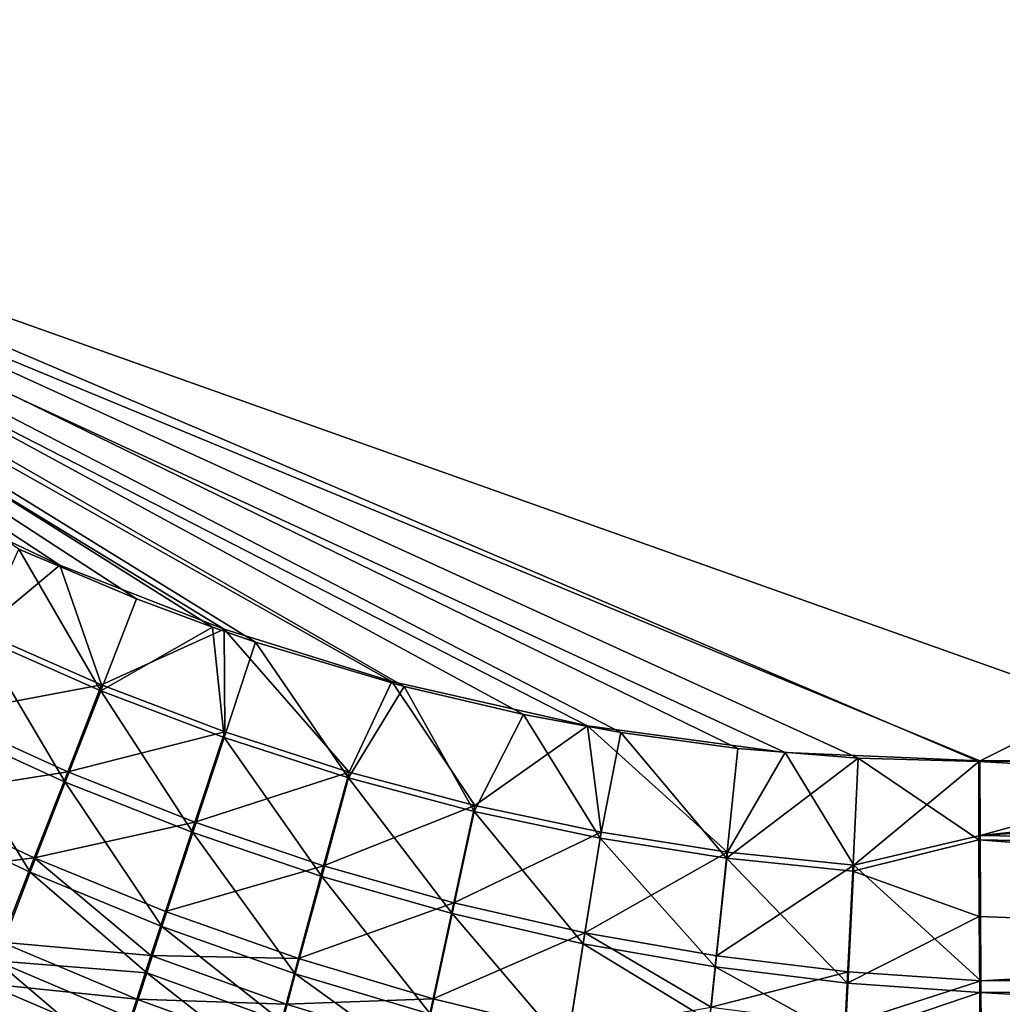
# Model space of a CAD drawing. Header units: metres. Extents: x -901 to 901, y -486 to 401.
# Tile 69 of 256: x -484 to -436, y -236 to -188. Entities that reach past the tile are written whole.
import ezdxf

# ---------------------------------------------------------------- set-up
doc = ezdxf.new("R2010")
doc.units = ezdxf.units.M

msp = doc.modelspace()

# ---------------------------------------------------------------- linework, layer by layer
at = {"layer": 'top0'}
for points in [[(-520.393921, -188.45813, -493.390167), (-556.825012, -127.259506, -492.974121), (-63.320282, -33.791721, -503.495331)], [(-63.258526, -33.780186, -500.496002), (-553.594482, -136.830185, -490.000427), (-518.588135, -190.194061, -490.413635)], [(-62.851711, -35.5509, -503.495331), (-520.393921, -188.45813, -493.390167), (-63.320282, -33.791721, -503.495331)], [(-62.84462, -35.365765, -500.496002), (-63.258526, -33.780186, -500.496002), (-518.588135, -190.194061, -490.413635)], [(-437.335358, -223.870071, -494.717072), (-520.393921, -188.45813, -493.390167), (-62.851711, -35.5509, -503.495331)], [(-518.588135, -190.194061, -490.413635), (-423.970123, -223.826447, -491.966522), (-62.84462, -35.365765, -500.496002)], [(-62.118618, -37.228283, -503.495331), (-437.335358, -223.870071, -494.717072), (-62.851711, -35.5509, -503.495331)], [(-341.090759, -223.79567, -496.466583), (-437.335358, -223.870071, -494.717072), (-62.118618, -37.228283, -503.495331)], [(-437.335358, -223.870071, -494.717072), (-443.178528, -223.713989, -494.608795), (-520.393921, -188.45813, -493.390167)], [(-443.178528, -223.713989, -494.608795), (-449.004364, -223.236893, -494.503418), (-520.393921, -188.45813, -493.390167)], [(-520.393921, -188.45813, -493.390167), (-449.004364, -223.236893, -494.503418), (-454.678619, -222.464706, -494.403168)], [(-454.678619, -222.464706, -494.403168), (-459.38681, -221.592926, -494.321655), (-520.393921, -188.45813, -493.390167)], [(-459.38681, -221.592926, -494.321655), (-465.170959, -220.232056, -494.223541), (-520.393921, -188.45813, -493.390167)], [(-520.393921, -188.45813, -493.390167), (-465.170959, -220.232056, -494.223541), (-472.374176, -218.08316, -494.10437)], [(-472.374176, -218.08316, -494.10437), (-474.462921, -217.363785, -494.070435), (-520.393921, -188.45813, -493.390167)], [(-474.462921, -217.363785, -494.070435), (-478.14621, -215.987137, -494.01123), (-520.393921, -188.45813, -493.390167)], [(-520.393921, -188.45813, -493.390167), (-478.14621, -215.987137, -494.01123), (-483.842773, -213.578735, -493.921265)], [(-446.716522, -223.428253, -491.544159), (-437.279114, -223.842056, -491.717743), (-518.588135, -190.194061, -490.413635)], [(-437.279114, -223.842056, -491.717743), (-423.970123, -223.826447, -491.966522), (-518.588135, -190.194061, -490.413635)], [(-488.887115, -211.042206, -490.843292), (-481.853058, -214.34523, -490.952545), (-518.588135, -190.194061, -490.413635)], [(-518.588135, -190.194061, -490.413635), (-481.853058, -214.34523, -490.952545), (-473.900177, -217.460693, -491.079559)], [(-473.900177, -217.460693, -491.079559), (-465.779663, -219.993759, -491.213226), (-518.588135, -190.194061, -490.413635)], [(-465.779663, -219.993759, -491.213226), (-456.292633, -222.140701, -491.374786), (-518.588135, -190.194061, -490.413635)], [(-518.588135, -190.194061, -490.413635), (-456.292633, -222.140701, -491.374786), (-446.716522, -223.428253, -491.544159)], [(-481.853058, -214.34523, -490.952545), (-488.887115, -211.042206, -490.843292), (-485.720184, -217.568359, -490.683807)], [(-479.873566, -220.436981, -493.757294), (-485.762665, -217.847473, -493.672791), (-483.842773, -213.578735, -493.921265)], [(-478.14621, -215.987137, -494.01123), (-479.873566, -220.436981, -493.757294), (-483.842773, -213.578735, -493.921265)], [(-479.835541, -220.157227, -490.768646), (-481.853058, -214.34523, -490.952545), (-485.720184, -217.568359, -490.683807)], [(-473.900177, -217.460693, -491.079559), (-481.853058, -214.34523, -490.952545), (-479.835541, -220.157227, -490.768646)], [(-478.14621, -215.987137, -494.01123), (-474.462921, -217.363785, -494.070435), (-479.873566, -220.436981, -493.757294)], [(-487.541382, -221.610062, -490.113922), (-479.835541, -220.157227, -490.768646), (-485.720184, -217.568359, -490.683807)], [(-474.462921, -217.363785, -494.070435), (-473.902893, -222.708511, -493.844391), (-479.873566, -220.436981, -493.757294)], [(-473.867554, -222.428253, -490.856079), (-473.900177, -217.460693, -491.079559), (-479.835541, -220.157227, -490.768646)], [(-474.462921, -217.363785, -494.070435), (-472.374176, -218.08316, -494.10437), (-473.902893, -222.708511, -493.844391)], [(-465.779663, -219.993759, -491.213226), (-473.900177, -217.460693, -491.079559), (-467.833038, -224.377823, -490.945984)], [(-473.900177, -217.460693, -491.079559), (-473.867554, -222.428253, -490.856079), (-467.833038, -224.377823, -490.945984)], [(-487.672058, -222.095596, -493.073944), (-485.762665, -217.847473, -493.672791), (-481.593872, -224.862442, -493.139069)], [(-485.762665, -217.847473, -493.672791), (-479.873566, -220.436981, -493.757294), (-481.593872, -224.862442, -493.139069)], [(-472.374176, -218.08316, -494.10437), (-467.867432, -224.658722, -493.933838), (-473.902893, -222.708511, -493.844391)], [(-472.374176, -218.08316, -494.10437), (-465.170959, -220.232056, -494.223541), (-467.867432, -224.658722, -493.933838)], [(-465.779663, -219.993759, -491.213226), (-467.833038, -224.377823, -490.945984), (-461.748871, -226.002289, -491.038086)], [(-456.292633, -222.140701, -491.374786), (-465.779663, -219.993759, -491.213226), (-461.748871, -226.002289, -491.038086)], [(-481.476715, -224.367981, -490.180298), (-479.835541, -220.157227, -490.768646), (-487.541382, -221.610062, -490.113922)], [(-481.593872, -224.862442, -493.139069), (-479.873566, -220.436981, -493.757294), (-475.420959, -227.310516, -493.204834)], [(-473.867554, -222.428253, -490.856079), (-479.835541, -220.157227, -490.768646), (-481.476715, -224.367981, -490.180298)], [(-479.873566, -220.436981, -493.757294), (-473.902893, -222.708511, -493.844391), (-475.420959, -227.310516, -493.204834)], [(-465.170959, -220.232056, -494.223541), (-461.784088, -226.284271, -494.025452), (-467.867432, -224.658722, -493.933838)], [(-465.170959, -220.232056, -494.223541), (-459.38681, -221.592926, -494.321655), (-461.784088, -226.284271, -494.025452)], [(-489.337891, -225.608505, -489.214813), (-481.476715, -224.367981, -490.180298), (-487.541382, -221.610062, -490.113922)], [(-459.38681, -221.592926, -494.321655), (-455.671936, -227.58139, -494.118988), (-461.784088, -226.284271, -494.025452)], [(-459.38681, -221.592926, -494.321655), (-454.678619, -222.464706, -494.403168), (-455.671936, -227.58139, -494.118988)], [(-489.555481, -226.298203, -492.129059), (-487.672058, -222.095596, -493.073944), (-483.289215, -229.238678, -492.161194)], [(-487.672058, -222.095596, -493.073944), (-481.593872, -224.862442, -493.139069), (-483.289215, -229.238678, -492.161194)], [(-456.292633, -222.140701, -491.374786), (-461.748871, -226.002289, -491.038086), (-455.634003, -227.297592, -491.132202)], [(-446.716522, -223.428253, -491.544159), (-456.292633, -222.140701, -491.374786), (-449.511169, -228.259048, -491.228149)], [(-449.511169, -228.259048, -491.228149), (-456.292633, -222.140701, -491.374786), (-455.634003, -227.297592, -491.132202)], [(-473.867554, -222.428253, -490.856079), (-481.476715, -224.367981, -490.180298), (-475.316132, -226.807358, -490.247467)], [(-473.902893, -222.708511, -493.844391), (-469.169189, -229.435562, -493.270966), (-475.420959, -227.310516, -493.204834)], [(-467.833038, -224.377823, -490.945984), (-473.867554, -222.428253, -490.856079), (-475.316132, -226.807358, -490.247467)], [(-473.902893, -222.708511, -493.844391), (-467.867432, -224.658722, -493.933838), (-469.169189, -229.435562, -493.270966)], [(-454.678619, -222.464706, -494.403168), (-449.553864, -228.545639, -494.214294), (-455.671936, -227.58139, -494.118988)], [(-454.678619, -222.464706, -494.403168), (-449.004364, -223.236893, -494.503418), (-449.553864, -228.545639, -494.214294)], [(-449.004364, -223.236893, -494.503418), (-443.178528, -223.713989, -494.608795), (-449.553864, -228.545639, -494.214294)], [(-443.178528, -223.713989, -494.608795), (-443.441223, -229.176102, -494.311218), (-449.553864, -228.545639, -494.214294)], [(-443.392242, -228.885345, -491.325775), (-446.716522, -223.428253, -491.544159), (-449.511169, -228.259048, -491.228149)], [(-437.279114, -223.842056, -491.717743), (-446.716522, -223.428253, -491.544159), (-443.392242, -228.885345, -491.325775)], [(-437.323761, -227.669739, -494.566437), (-443.441223, -229.176102, -494.311218), (-443.178528, -223.713989, -494.608795)], [(-437.335358, -223.870071, -494.717072), (-437.323761, -227.669739, -494.566437), (-443.178528, -223.713989, -494.608795)], [(-437.335358, -223.870071, -494.717072), (-341.090759, -223.79567, -496.466583), (-340.949799, -229.396317, -496.149994)], [(-340.904205, -229.093536, -493.165802), (-381.537445, -223.778259, -492.746674), (-437.268097, -227.462662, -491.574097)], [(-437.268097, -227.462662, -491.574097), (-381.537445, -223.778259, -492.746674), (-402.263153, -223.800766, -492.368256)], [(-437.268097, -227.462662, -491.574097), (-402.263153, -223.800766, -492.368256), (-423.970123, -223.826447, -491.966522)], [(-437.268097, -227.462662, -491.574097), (-437.279114, -223.842056, -491.717743), (-443.392242, -228.885345, -491.325775)], [(-437.323761, -227.669739, -494.566437), (-437.335358, -223.870071, -494.717072), (-340.949799, -229.396317, -496.149994)], [(-437.279114, -223.842056, -491.717743), (-437.268097, -227.462662, -491.574097), (-423.970123, -223.826447, -491.966522)], [(-481.476715, -224.367981, -490.180298), (-489.337891, -225.608505, -489.214813), (-483.094116, -228.531937, -489.249817)], [(-475.316132, -226.807358, -490.247467), (-481.476715, -224.367981, -490.180298), (-483.094116, -228.531937, -489.249817)], [(-467.833038, -224.377823, -490.945984), (-475.316132, -226.807358, -490.247467), (-469.075531, -228.923706, -490.315155)], [(-467.867432, -224.658722, -493.933838), (-462.854584, -231.233292, -493.337128), (-469.169189, -229.435562, -493.270966)], [(-461.748871, -226.002289, -491.038086), (-467.833038, -224.377823, -490.945984), (-469.075531, -228.923706, -490.315155)], [(-467.867432, -224.658722, -493.933838), (-461.784088, -226.284271, -494.025452), (-462.854584, -231.233292, -493.337128)], [(-483.289215, -229.238678, -492.161194), (-481.593872, -224.862442, -493.139069), (-476.915222, -231.859253, -492.190765)], [(-481.593872, -224.862442, -493.139069), (-475.420959, -227.310516, -493.204834), (-476.915222, -231.859253, -492.190765)], [(-483.094116, -228.531937, -489.249817), (-489.337891, -225.608505, -489.214813), (-491.097595, -229.536926, -487.99057)], [(-461.748871, -226.002289, -491.038086), (-469.075531, -228.923706, -490.315155), (-462.770905, -230.712494, -490.383026)], [(-455.634003, -227.297592, -491.132202), (-461.748871, -226.002289, -491.038086), (-462.770905, -230.712494, -490.383026)], [(-489.555481, -226.298203, -492.129059), (-483.289215, -229.238678, -492.161194), (-484.947723, -233.535233, -490.8284)], [(-461.784088, -226.284271, -494.025452), (-456.494568, -232.698608, -493.403076), (-462.854584, -231.233292, -493.337128)], [(-461.784088, -226.284271, -494.025452), (-455.671936, -227.58139, -494.118988), (-456.494568, -232.698608, -493.403076)], [(-475.316132, -226.807358, -490.247467), (-483.094116, -228.531937, -489.249817), (-476.742004, -231.135803, -489.282532)], [(-469.075531, -228.923706, -490.315155), (-475.316132, -226.807358, -490.247467), (-476.742004, -231.135803, -489.282532)], [(-476.915222, -231.859253, -492.190765), (-475.420959, -227.310516, -493.204834), (-470.448578, -234.154694, -492.217224)], [(-475.420959, -227.310516, -493.204834), (-469.169189, -229.435562, -493.270966), (-470.448578, -234.154694, -492.217224)], [(-462.770905, -230.712494, -490.383026), (-456.419617, -232.168411, -490.450806), (-455.634003, -227.297592, -491.132202)], [(-455.671936, -227.58139, -494.118988), (-450.108978, -233.825058, -493.468658), (-456.494568, -232.698608, -493.403076)], [(-456.419617, -232.168411, -490.450806), (-449.511169, -228.259048, -491.228149), (-455.634003, -227.297592, -491.132202)], [(-455.671936, -227.58139, -494.118988), (-449.553864, -228.545639, -494.214294), (-450.108978, -233.825058, -493.468658)], [(-443.392242, -228.885345, -491.325775), (-437.234711, -234.495636, -490.6586), (-437.268097, -227.462662, -491.574097)], [(-437.234711, -234.495636, -490.6586), (-340.904205, -229.093536, -493.165802), (-437.268097, -227.462662, -491.574097)], [(-437.323761, -227.669739, -494.566437), (-437.308258, -231.378738, -494.195465), (-443.441223, -229.176102, -494.311218)], [(-340.949799, -229.396317, -496.149994), (-340.923492, -234.963837, -495.328735), (-437.323761, -227.669739, -494.566437)], [(-340.923492, -234.963837, -495.328735), (-437.308258, -231.378738, -494.195465), (-437.323761, -227.669739, -494.566437)], [(-483.094116, -228.531937, -489.249817), (-491.097595, -229.536926, -487.99057), (-484.676453, -232.620102, -487.981598)], [(-477.443207, -233.27121, -488.667877), (-483.094116, -228.531937, -489.249817), (-484.676453, -232.620102, -487.981598)], [(-476.742004, -231.135803, -489.282532), (-483.094116, -228.531937, -489.249817), (-477.443207, -233.27121, -488.667877)], [(-449.511169, -228.259048, -491.228149), (-456.419617, -232.168411, -490.450806), (-450.041504, -233.28479, -490.518402)], [(-449.553864, -228.545639, -494.214294), (-443.709747, -234.609665, -493.533844), (-450.108978, -233.825058, -493.468658)], [(-443.392242, -228.885345, -491.325775), (-449.511169, -228.259048, -491.228149), (-450.041504, -233.28479, -490.518402)], [(-443.441223, -229.176102, -494.311218), (-443.709747, -234.609665, -493.533844), (-449.553864, -228.545639, -494.214294)], [(-469.075531, -228.923706, -490.315155), (-476.742004, -231.135803, -489.282532), (-470.296661, -233.414719, -489.312408)], [(-462.770905, -230.712494, -490.383026), (-469.075531, -228.923706, -490.315155), (-470.296661, -233.414719, -489.312408)], [(-450.041504, -233.28479, -490.518402), (-443.648865, -234.05838, -490.585754), (-443.392242, -228.885345, -491.325775)], [(-443.648865, -234.05838, -490.585754), (-437.234711, -234.495636, -490.6586), (-443.392242, -228.885345, -491.325775)], [(-484.947723, -233.535233, -490.8284), (-483.289215, -229.238678, -492.161194), (-477.649994, -234.103317, -491.544861)], [(-483.289215, -229.238678, -492.161194), (-476.915222, -231.859253, -492.190765), (-477.649994, -234.103317, -491.544861)], [(-469.169189, -229.435562, -493.270966), (-463.904449, -236.119797, -492.240112), (-470.448578, -234.154694, -492.217224)], [(-469.169189, -229.435562, -493.270966), (-462.854584, -231.233292, -493.337128), (-463.904449, -236.119797, -492.240112)], [(-437.308258, -231.378738, -494.195465), (-443.709747, -234.609665, -493.533844), (-443.441223, -229.176102, -494.311218)], [(-340.87915, -234.394608, -492.38385), (-340.904205, -229.093536, -493.165802), (-437.234711, -234.495636, -490.6586)], [(-470.296661, -233.414719, -489.312408), (-463.773254, -235.363251, -489.33902), (-462.770905, -230.712494, -490.383026)], [(-463.773254, -235.363251, -489.33902), (-456.419617, -232.168411, -490.450806), (-462.770905, -230.712494, -490.383026)], [(-470.296661, -233.414719, -489.312408), (-476.742004, -231.135803, -489.282532), (-477.443207, -233.27121, -488.667877)], [(-462.854584, -231.233292, -493.337128), (-457.298676, -237.748123, -492.259033), (-463.904449, -236.119797, -492.240112)], [(-462.854584, -231.233292, -493.337128), (-456.494568, -232.698608, -493.403076), (-457.298676, -237.748123, -492.259033)], [(-437.308258, -231.378738, -494.195465), (-437.288696, -235.059128, -493.604736), (-443.709747, -234.609665, -493.533844)], [(-437.288696, -235.059128, -493.604736), (-437.308258, -231.378738, -494.195465), (-340.923492, -234.963837, -495.328735)], [(-477.649994, -234.103317, -491.544861), (-476.915222, -231.859253, -492.190765), (-471.076843, -236.481445, -491.545502)], [(-476.915222, -231.859253, -492.190765), (-470.448578, -234.154694, -492.217224), (-471.076843, -236.481445, -491.545502)], [(-463.773254, -235.363251, -489.33902), (-457.187592, -236.974808, -489.361969), (-456.419617, -232.168411, -490.450806)], [(-457.187592, -236.974808, -489.361969), (-450.30127, -235.774231, -490.002808), (-456.419617, -232.168411, -490.450806)], [(-456.419617, -232.168411, -490.450806), (-450.30127, -235.774231, -490.002808), (-450.041504, -233.28479, -490.518402)], [(-485.450989, -234.626877, -487.222382), (-478.134827, -235.382187, -487.965973), (-484.676453, -232.620102, -487.981598)], [(-484.676453, -232.620102, -487.981598), (-478.134827, -235.382187, -487.965973), (-477.443207, -233.27121, -488.667877)], [(-456.494568, -232.698608, -493.403076), (-450.38089, -236.44014, -492.927002), (-457.298676, -237.748123, -492.259033)], [(-456.494568, -232.698608, -493.403076), (-450.108978, -233.825058, -493.468658), (-450.38089, -236.44014, -492.927002)], [(-478.134827, -235.382187, -487.965973), (-470.896332, -235.629013, -488.673187), (-477.443207, -233.27121, -488.667877)], [(-477.443207, -233.27121, -488.667877), (-470.896332, -235.629013, -488.673187), (-470.296661, -233.414719, -489.312408)], [(-450.30127, -235.774231, -490.002808), (-443.648865, -234.05838, -490.585754), (-450.041504, -233.28479, -490.518402)], [(-484.947723, -233.535233, -490.8284), (-479.088226, -238.510406, -489.978607), (-485.759552, -235.644257, -490.030518)], [(-479.088226, -238.510406, -489.978607), (-484.947723, -233.535233, -490.8284), (-478.374786, -236.321686, -490.80719)], [(-478.374786, -236.321686, -490.80719), (-484.947723, -233.535233, -490.8284), (-477.649994, -234.103317, -491.544861)], [(-470.896332, -235.629013, -488.673187), (-463.773254, -235.363251, -489.33902), (-470.296661, -233.414719, -489.312408)], [(-450.108978, -233.825058, -493.468658), (-443.839355, -237.299866, -492.967834), (-450.38089, -236.44014, -492.927002)], [(-443.709747, -234.609665, -493.533844), (-443.839355, -237.299866, -492.967834), (-450.108978, -233.825058, -493.468658)], [(-477.649994, -234.103317, -491.544861), (-471.695831, -238.780334, -490.778076), (-478.374786, -236.321686, -490.80719)], [(-477.649994, -234.103317, -491.544861), (-471.076843, -236.481445, -491.545502), (-471.695831, -238.780334, -490.778076)], [(-471.076843, -236.481445, -491.545502), (-470.448578, -234.154694, -492.217224), (-464.419037, -238.527481, -491.540161)], [(-470.448578, -234.154694, -492.217224), (-463.904449, -236.119797, -492.240112), (-464.419037, -238.527481, -491.540161)], [(-450.30127, -235.774231, -490.002808), (-443.772766, -236.619598, -490.046906), (-443.648865, -234.05838, -490.585754)], [(-443.772766, -236.619598, -490.046906), (-437.234711, -234.495636, -490.6586), (-443.648865, -234.05838, -490.585754)], [(-486.212952, -236.604828, -486.381409), (-478.815674, -237.464966, -487.177521), (-485.450989, -234.626877, -487.222382)], [(-485.450989, -234.626877, -487.222382), (-478.815674, -237.464966, -487.177521), (-478.134827, -235.382187, -487.965973)], [(-437.288696, -235.059128, -493.604736), (-443.839355, -237.299866, -492.967834), (-443.709747, -234.609665, -493.533844)], [(-443.772766, -236.619598, -490.046906), (-437.199249, -239.725189, -489.412476), (-437.234711, -234.495636, -490.6586)], [(-437.199249, -239.725189, -489.412476), (-340.87915, -234.394608, -492.38385), (-437.234711, -234.495636, -490.6586)], [(-340.846069, -239.613632, -491.131592), (-340.87915, -234.394608, -492.38385), (-437.199249, -239.725189, -489.412476)], [(-437.288696, -235.059128, -493.604736), (-437.251465, -240.551544, -492.295929), (-443.839355, -237.299866, -492.967834)], [(-340.923492, -234.963837, -495.328735), (-340.888763, -240.44519, -494.01355), (-437.288696, -235.059128, -493.604736)], [(-340.888763, -240.44519, -494.01355), (-437.251465, -240.551544, -492.295929), (-437.288696, -235.059128, -493.604736)], [(-478.815674, -237.464966, -487.177521), (-471.487183, -237.816818, -487.942902), (-478.134827, -235.382187, -487.965973)], [(-478.134827, -235.382187, -487.965973), (-471.487183, -237.816818, -487.942902), (-470.896332, -235.629013, -488.673187)], [(-471.487183, -237.816818, -487.942902), (-464.264526, -237.6548, -488.672913), (-470.896332, -235.629013, -488.673187)], [(-470.896332, -235.629013, -488.673187), (-464.264526, -237.6548, -488.672913), (-463.773254, -235.363251, -489.33902)], [(-464.264526, -237.6548, -488.672913), (-457.187592, -236.974808, -489.361969), (-463.773254, -235.363251, -489.33902)]]:
    msp.add_3dface(points, dxfattribs=at)

doc.saveas('drawing.dxf')
